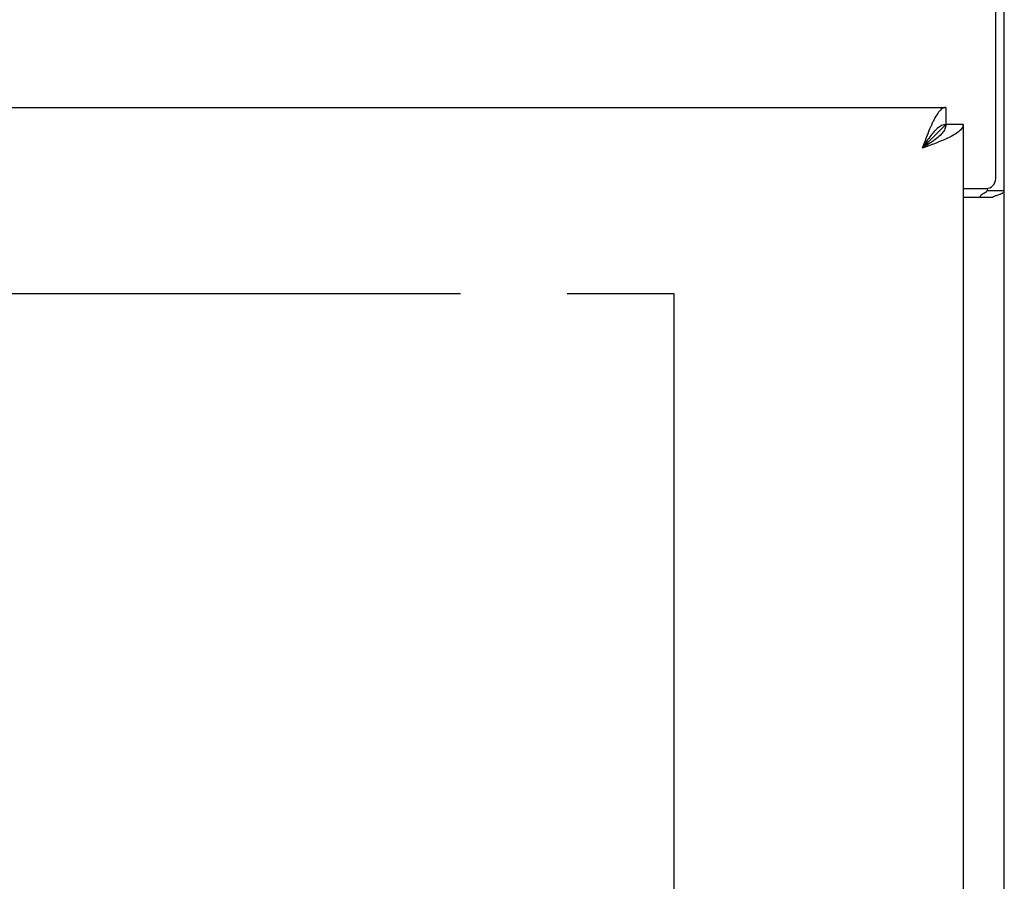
# Model space of a CAD drawing. Header units: inches. Extents: x 0 to 235, y 0 to 152.
# Tile 63 of 93: x 94.35 to 100.31, y 103.75 to 108.97. Entities that reach past the tile are written whole.
import ezdxf

# ---------------------------------------------------------------- set-up
doc = ezdxf.new("R2010")
doc.units = ezdxf.units.IN
doc.header["$LTSCALE"] = 12.916347
doc.header["$MEASUREMENT"] = 0
doc.linetypes.add('PHANTOM', pattern=[0.8, 0.45, -0.05, 0.1, -0.05, 0.1, -0.05])
doc.layers.get('0').update_dxf_attribs({"linetype": 'CONTINUOUS'})
doc.layers.add('AVAILABLE_DOOR_SPACE', color=7, linetype='CONTINUOUS')

msp = doc.modelspace()

# ---------------------------------------------------------------- linework, layer by layer
at = {"color": 3, "linetype": 'Continuous'}
for p, q in [((100.2603, 108.0051), (100.2603, 111.1856)), ((100.3123, 39.2896), (100.3123, 111.0816)), ((77.3538, 108.4356), (99.9583, 108.4356)), ((100.0623, 108.3316), (100.0623, 46.0396)), ((99.8455, 108.2), (99.8158, 108.1891)), ((100.0623, 107.9451), (100.2003, 107.9451)), ((100.0623, 107.8931), (100.2424, 107.8931))]:
    msp.add_line(p, q, dxfattribs=at)
at = {"color": 7, "linetype": 'Continuous'}
for p, q in [((99.9583, 108.4356), (99.9583, 108.3316)), ((99.9583, 108.3316), (99.8158, 108.1891)), ((100.0623, 108.3316), (99.9583, 108.3316)), ((100.2083, 107.9456), (100.2083, 107.9338)), ((100.2083, 107.9338), (100.3123, 107.9338))]:
    msp.add_line(p, q, dxfattribs=at)
at = {"color": 3, "linetype": 'Continuous'}
for points in [[(99.9583, 108.4356), (99.9528, 108.4351), (99.9473, 108.4338), (99.9418, 108.4315), (99.9363, 108.4284), (99.9309, 108.4244), (99.9254, 108.4195), (99.9199, 108.4138), (99.9144, 108.4073), (99.9089, 108.4), (99.9035, 108.3919), (99.898, 108.3831), (99.8925, 108.3736), (99.887, 108.3634), (99.8816, 108.3525), (99.8761, 108.3411)], [(99.8761, 108.3411), (99.8706, 108.3291), (99.8651, 108.3166), (99.8596, 108.3036), (99.8541, 108.2902), (99.8487, 108.2765), (99.8432, 108.2624), (99.8377, 108.2481), (99.8322, 108.2335), (99.8267, 108.2188), (99.8158, 108.1891)], [(100.0623, 108.3316), (100.0618, 108.3261), (100.0605, 108.3206), (100.0582, 108.3151), (100.0551, 108.3096), (100.0511, 108.3042), (100.0463, 108.2987), (100.0406, 108.2932), (100.034, 108.2877), (100.0267, 108.2822), (100.0187, 108.2768), (100.0098, 108.2713), (100.0003, 108.2658), (99.9901, 108.2603), (99.9792, 108.2548), (99.9678, 108.2493)], [(99.9678, 108.2493), (99.9558, 108.2439), (99.9433, 108.2384), (99.9303, 108.2329), (99.9169, 108.2274), (99.9032, 108.2219), (99.8891, 108.2165), (99.8748, 108.211), (99.8602, 108.2055), (99.8455, 108.2)], [(100.2424, 107.8931), (100.2445, 107.8946), (100.2469, 107.8962), (100.2498, 107.8977), (100.253, 107.8992), (100.2566, 107.9007), (100.2604, 107.9022), (100.2645, 107.9036), (100.2687, 107.905), (100.2768, 107.9077)], [(100.2768, 107.9077), (100.2807, 107.909), (100.2846, 107.9104), (100.2882, 107.9118), (100.2917, 107.9131), (100.2947, 107.9145), (100.2976, 107.9159), (100.3005, 107.9175), (100.3031, 107.9192), (100.3054, 107.9209), (100.3072, 107.9226), (100.3088, 107.9243), (100.31, 107.926), (100.311, 107.9278), (100.3117, 107.9297), (100.3121, 107.9317), (100.3123, 107.9338)]]:
    msp.add_lwpolyline(points, dxfattribs=at)
at = {"color": 7, "linetype": 'Continuous'}
for points in [[(99.9583, 108.3316), (99.9579, 108.3251), (99.9568, 108.3186), (99.955, 108.3121), (99.9525, 108.3057), (99.9493, 108.2992), (99.9454, 108.2927), (99.9408, 108.2862), (99.9357, 108.2797), (99.9299, 108.2733), (99.9235, 108.2668), (99.9165, 108.2603), (99.9091, 108.2538), (99.9012, 108.2474), (99.8928, 108.2409), (99.8841, 108.2344), (99.875, 108.2279), (99.8656, 108.2214), (99.8559, 108.215), (99.8461, 108.2085), (99.8361, 108.202), (99.8259, 108.1955), (99.8158, 108.1891)], [(99.9583, 108.3316), (99.9518, 108.3312), (99.9453, 108.3301), (99.9388, 108.3283), (99.9324, 108.3258), (99.9259, 108.3226), (99.9194, 108.3187), (99.9129, 108.3141), (99.9065, 108.3089), (99.9, 108.3031), (99.8935, 108.2968), (99.887, 108.2898), (99.8806, 108.2824), (99.8741, 108.2745), (99.8676, 108.2661), (99.8611, 108.2574), (99.8546, 108.2483), (99.8482, 108.2389), (99.8417, 108.2292), (99.8352, 108.2193), (99.8287, 108.2093), (99.8223, 108.1992), (99.8158, 108.1891)], [(100.1679, 107.8931), (100.1679, 107.8951), (100.1681, 107.897), (100.1685, 107.8988), (100.1691, 107.9006), (100.1699, 107.9022), (100.1709, 107.9038), (100.1721, 107.9054), (100.1735, 107.907), (100.1752, 107.9085), (100.1771, 107.91), (100.179, 107.9113), (100.181, 107.9126), (100.1831, 107.9138), (100.1853, 107.915), (100.1877, 107.9162), (100.1901, 107.9174), (100.1925, 107.9186), (100.1948, 107.9198), (100.1972, 107.921), (100.1994, 107.9223), (100.2015, 107.9237), (100.2034, 107.9251), (100.205, 107.9265), (100.2062, 107.928), (100.2072, 107.9294), (100.2078, 107.9309), (100.2082, 107.9324), (100.2083, 107.9338)]]:
    msp.add_lwpolyline(points, dxfattribs=at)
at = {"color": 3, "linetype": 'Continuous'}
msp.add_arc((100.2003, 108.0051), 0.06, 270, 360, dxfattribs=at)
at = {"layer": 'AVAILABLE_DOOR_SPACE', "color": 4, "linetype": 'PHANTOM'}
for p, q in [((80.8748, 107.3106), (98.3123, 107.3106)), ((98.3123, 107.3106), (98.3123, 47.0606))]:
    msp.add_line(p, q, dxfattribs=at)

doc.saveas('drawing.dxf')
